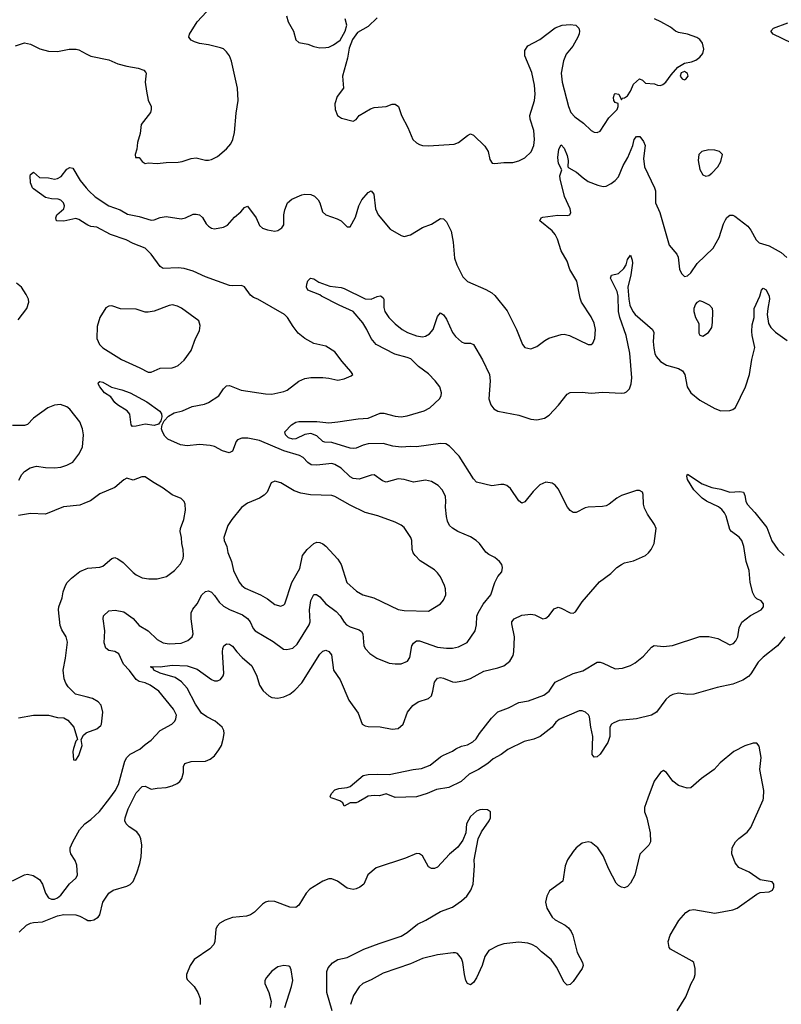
# Model space of a CAD drawing. Header units: inches. Extents: x 1839270 to 1929235, y 762242 to 910350.
# Tile 80 of 256: x 1889558 to 1894611, y 768632 to 775165. Entities that reach past the tile are written whole.
import ezdxf

# ---------------------------------------------------------------- set-up
doc = ezdxf.new("R2010")
doc.units = ezdxf.units.IN
doc.header["$MEASUREMENT"] = 0
for name, color, linetype in [('B8786', 7, 'Continuous'), ('B8787', 7, 'Continuous'), ('B8796', 7, 'Continuous'), ('B8797', 7, 'Continuous')]:
    doc.layers.add(name, color=color, linetype=linetype)

msp = doc.modelspace()

# ---------------------------------------------------------------- linework, layer by layer
at = {"layer": 'B8786', "color": 5}
for points, elevation in [([(1889509.6, 769450.4), (1889590, 769490.6), (1889610, 769495.5), (1889646.4, 769486.4), (1889690, 769460.7), (1889710.3, 769430.3), (1889730.3, 769370), (1889750, 769338.7), (1889770, 769329), (1889790, 769330.3), (1889810, 769338.3), (1889830, 769355.3), (1889887.6, 769432.4), (1889930.5, 769469.5), (1889940.9, 769490), (1889936.1, 769556.1), (1889925.8, 769585.8), (1889898, 769630), (1889892, 769650), (1889894, 769670), (1889909.6, 769710), (1889954.7, 769790), (1889989.8, 769830.2), (1890000, 769837.4)], 540), ([(1889553.6, 769110), (1889603.7, 769156.3), (1889629.9, 769170.1), (1889650, 769175.9), (1889710, 769180.4), (1889810, 769219.5), (1889850, 769227.6), (1889930, 769226.7), (1889957.6, 769217.6), (1890000, 769194.6)], 520)]:
    msp.add_lwpolyline(points, dxfattribs=dict(at, elevation=elevation))
at = {"layer": 'B8787', "color": 5}
for points, elevation in [([(1889530, 774990.8), (1889590, 775010.6), (1889630, 775003.8), (1889692.8, 774972.8), (1889750, 774957.3), (1889810, 774953.4), (1889886, 774970), (1889932, 774970), (1889950, 774965.5), (1890000, 774939)], 560), ([(1890000, 773808.3), (1889950, 773840.4), (1889930, 773845.1), (1889850, 773827.6), (1889802, 773830), (1889797, 773850), (1889805.6, 773870), (1889850, 773911), (1889855.4, 773930), (1889849.6, 773950), (1889830, 773967.8), (1889813.5, 773973.5), (1889770, 773976.3), (1889730, 773985.7), (1889650, 774042), (1889642, 774050), (1889630, 774082), (1889627.6, 774130), (1889630, 774138), (1889650, 774154), (1889690, 774118), (1889750, 774116.3), (1889790, 774107.3), (1889810, 774110.6), (1889834.3, 774125.7), (1889870, 774173.4), (1889890, 774184), (1889910, 774181), (1889958.9, 774098.9), (1890000, 774049.6)], 540), ([(1889547.3, 773172.7), (1889605.4, 773250), (1889618.3, 773290), (1889615.8, 773310), (1889602, 773342), (1889569.8, 773389.8), (1889536.6, 773416.6)], 560), ([(1889552, 772110), (1889571.5, 772148.5), (1889590, 772167.3), (1889627.9, 772192.1), (1889670, 772203), (1889730, 772193), (1889790, 772192.7), (1889830, 772196.4), (1889870, 772208.4), (1889909.6, 772230.4), (1889950, 772282), (1889975.4, 772330), (1889981.3, 772410), (1889975.6, 772450), (1889956.6, 772496.6), (1889890, 772581.6), (1889870, 772595.8), (1889829.1, 772610.9), (1889790, 772607.8), (1889744, 772590), (1889650, 772522), (1889610, 772479.3), (1889590, 772472), (1889510, 772473.6)], 560), ([(1890000, 771961.5), (1889956.5, 771943.5), (1889847.9, 771932.1), (1889730, 771884.7), (1889630.6, 771889.4), (1889550, 771875.3)], 560), ([(1890000, 770671.7), (1889929, 770690), (1889879.1, 770739.1), (1889863.5, 770763.5), (1889852.8, 770792.8), (1889846.3, 770850), (1889862.6, 770930), (1889874.9, 771034.9), (1889866.6, 771070), (1889836.6, 771116.6), (1889826, 771146), (1889815.5, 771250), (1889817.4, 771270), (1889839.8, 771330), (1889846.4, 771370), (1889860.9, 771410), (1889873.3, 771430), (1889901.1, 771458.9), (1889957.1, 771502.9), (1890000, 771522.2)], 560), ([(1889550, 770534), (1889650, 770550.4), (1889750, 770550.4), (1889810, 770535.5), (1889850, 770534), (1889876.7, 770516.7), (1889918, 770470), (1889942, 770390), (1889930, 770378), (1889914.8, 770330), (1889911, 770310), (1889914, 770254), (1889930, 770252), (1889950, 770282), (1889972.7, 770350), (1889966, 770390), (1889980.9, 770419.1), (1890000, 770432.8)], 560)]:
    msp.add_lwpolyline(points, dxfattribs=dict(at, elevation=elevation))
at = {"layer": 'B8796', "color": 5}
for points, elevation in [([(1890000, 769837.4), (1890030, 769858.7), (1890088.2, 769911.8), (1890155.3, 770000)], 540), ([(1890000, 769194.6), (1890010, 769189.2), (1890030, 769187.6), (1890050, 769192.9), (1890078.7, 769210), (1890090, 769225.5), (1890109.8, 769310.2), (1890150, 769368.7), (1890177.2, 769390), (1890270, 769417.1), (1890290, 769428), (1890310, 769447.7), (1890334.7, 769505.3), (1890354.3, 769565.7), (1890363.2, 769610), (1890367.9, 769687.9), (1890361.5, 769730), (1890353.1, 769753.1), (1890335.9, 769775.9), (1890285.1, 769810), (1890264, 769830), (1890255.1, 769850), (1890256.8, 769870), (1890278.4, 769930), (1890312.5, 770000)], 520), ([(1891848.3, 770000), (1891805.2, 769974.8), (1891790, 769969.2), (1891751, 769969), (1891710, 769948), (1891702, 769970), (1891682.5, 769982.5), (1891630.6, 770000)], 480), ([(1893725.8, 770000), (1893702.9, 769937.1), (1893704.2, 769910), (1893719.6, 769870), (1893740.3, 769770), (1893743.8, 769710), (1893731.7, 769688.3), (1893671.8, 769628.2), (1893639.6, 769490), (1893610, 769435.1), (1893590, 769414.5), (1893570, 769405.6), (1893550, 769409.6), (1893530, 769419.5), (1893515.6, 769435.6), (1893466.4, 769530), (1893430, 769617.6), (1893393.5, 769670), (1893350, 769705.1), (1893329.2, 769710.8), (1893290, 769700.4), (1893250.4, 769670), (1893230, 769645.1), (1893192, 769590), (1893176.4, 769550), (1893162.8, 769450), (1893073.8, 769386.2), (1893055.5, 769350), (1893046.4, 769310), (1893054.9, 769270), (1893090, 769210.5), (1893110, 769192.7), (1893178, 769158), (1893199.2, 769139.2), (1893216, 769116), (1893228.8, 769090), (1893256.9, 768976.9), (1893292.7, 768910), (1893297.1, 768890), (1893290.5, 768870), (1893230, 768782.7), (1893210, 768763.7), (1893190, 768759.3), (1893170, 768779.3), (1893118.8, 768878.8), (1893083.5, 768930), (1893019.8, 768979.8), (1892990, 769011), (1892957, 769030), (1892930, 769037.6), (1892870, 769043.5), (1892770, 769032.4), (1892730, 769021), (1892671.1, 768988.9), (1892643.2, 768950), (1892625.5, 768890), (1892590, 768807.8), (1892570, 768776.3), (1892550, 768762.4), (1892530, 768769.6), (1892518.7, 768790), (1892509, 768830), (1892499.3, 768910), (1892490, 768936.2), (1892463.7, 768970), (1892450, 768974.8), (1892433.8, 768973.8), (1892330, 768961.5), (1892230, 768935.9), (1892150, 768901.1), (1891970, 768839.9), (1891890, 768794.5), (1891834.6, 768770), (1891810, 768748.7), (1891772.7, 768690), (1891753.1, 768630)], 520), ([(1893919.6, 768590), (1893977.6, 768682.4), (1894012.6, 768770), (1894033.7, 768806.3), (1894039.1, 768830), (1894039.2, 768870), (1894030, 768909.6), (1894018.8, 768918.8), (1893877.2, 768997.2), (1893866.3, 769010), (1893860.5, 769050), (1893873.5, 769090), (1893932.5, 769187.5), (1893978.3, 769241.7), (1894002.8, 769257.2), (1894030, 769261.1), (1894170, 769238), (1894290, 769258.6), (1894317.4, 769270), (1894450, 769363.7), (1894470, 769373), (1894530, 769378), (1894552.3, 769390), (1894562.7, 769410), (1894562.7, 769430), (1894550, 769445.2), (1894470, 769458.7), (1894397, 769510), (1894330, 769539.6), (1894305.1, 769570), (1894282.3, 769630), (1894285.1, 769670), (1894307.3, 769710), (1894330, 769733.1), (1894385.7, 769774.3), (1894410, 769804.4), (1894491.7, 769990), (1894492.1, 770000)], 520), ([(1891632.2, 768590), (1891595.7, 768710), (1891596.6, 768850), (1891605.4, 768874.6), (1891632.5, 768907.5), (1891670, 768929.2), (1891730, 768943.6), (1891841.8, 768998.2), (1891943.2, 769036.8), (1892090, 769084.6), (1892130, 769109.5), (1892197.2, 769162.9), (1892253, 769190), (1892350, 769248.1), (1892430, 769277.8), (1892490, 769318.9), (1892525.1, 769350), (1892552.4, 769390), (1892566.6, 769430), (1892576.2, 769550), (1892574, 769590), (1892599.3, 769730), (1892622.9, 769777.1), (1892674, 769850), (1892682, 769870), (1892682, 769910), (1892662, 769922), (1892630, 769925.2), (1892610, 769922.7), (1892590, 769913.2), (1892550, 769879), (1892522.8, 769830), (1892518.8, 769770), (1892498.8, 769721.2), (1892464.7, 769675.3), (1892410, 769629.5), (1892330, 769541.2), (1892310, 769533.2), (1892290, 769533.2), (1892270, 769545.2), (1892230, 769617.2), (1892211.2, 769631.2), (1892190, 769633), (1892117.2, 769602.8), (1891922.5, 769537.5), (1891868.8, 769491.2), (1891840.7, 769430), (1891814.8, 769410), (1891790, 769398.4), (1891770, 769394), (1891730, 769402.9), (1891667.3, 769450), (1891630, 769464.6), (1891610, 769463.7), (1891570, 769448.4), (1891483.9, 769396.1), (1891457.8, 769370), (1891410, 769289.6), (1891390, 769274.7), (1891350, 769277.7), (1891250, 769314), (1891210, 769315.8), (1891190, 769309.6), (1891170, 769295.6), (1891116.2, 769243.8), (1891090, 769225.6), (1891062.6, 769217.4), (1890970, 769209.1), (1890921.1, 769190), (1890886, 769170), (1890867.6, 769150), (1890859.7, 769130), (1890852.2, 769050), (1890846, 769030), (1890819.4, 769000.6), (1890715.5, 768930), (1890688.6, 768890), (1890665.5, 768830), (1890664.6, 768810), (1890670, 768797.3), (1890716.4, 768750), (1890740.4, 768710), (1890755.8, 768670), (1890755.8, 768630)], 520), ([(1891316.2, 768610), (1891361.6, 768750), (1891369.5, 768789.5), (1891360.2, 768860.2), (1891350, 768882), (1891344.7, 768884.7), (1891310, 768889), (1891270, 768881.2), (1891230, 768853.2), (1891194.8, 768810), (1891184, 768790), (1891184, 768770), (1891210.7, 768710), (1891226.8, 768650), (1891221, 768610)], 540)]:
    msp.add_lwpolyline(points, dxfattribs=dict(at, elevation=elevation))
at = {"layer": 'B8797', "color": 5}
for points, elevation in [([(1890000, 774939), (1890030, 774923.1), (1890150, 774898.3), (1890210, 774872), (1890270, 774855.8), (1890344.4, 774844.4), (1890382, 774830), (1890395.3, 774815.3), (1890398, 774810), (1890390.8, 774750), (1890398.8, 774690), (1890410.7, 774630.7), (1890430.7, 774590), (1890430.7, 774570), (1890426, 774550), (1890364, 774470), (1890358, 774410), (1890339.5, 774350), (1890334.4, 774305.6), (1890324, 774270), (1890326.8, 774250), (1890350, 774251), (1890370, 774224.7), (1890390, 774211), (1890410, 774216.3), (1890470, 774210.4), (1890530, 774218.4), (1890610, 774219.5), (1890636.1, 774223.9), (1890695.6, 774244.4), (1890730, 774248.4), (1890790, 774234), (1890810, 774234), (1890830, 774237.6), (1890870, 774258.4), (1890930.8, 774309.2), (1890958, 774342), (1890972.6, 774370), (1890984.1, 774415.9), (1890993.9, 774546.1), (1891008.6, 774630), (1891003, 774710), (1890964.2, 774890), (1890950, 774926), (1890930, 774952.7), (1890911.1, 774971.1), (1890890, 774978.4), (1890810, 774998.4), (1890750, 775007.3), (1890718.9, 775018.9), (1890695.3, 775030), (1890681.2, 775050), (1890685.2, 775070), (1890735.1, 775150), (1890828, 775250)], 560), ([(1891328, 775190), (1891339.3, 775150), (1891374.9, 775090), (1891390, 775031.3), (1891410, 775013.4), (1891470, 775003.8), (1891510, 774988.4), (1891550, 774979.3), (1891590, 774980.5), (1891610, 774983.8), (1891641.2, 774998.8), (1891684, 775030), (1891718, 775090), (1891728.7, 775130), (1891717.2, 775170)], 560), ([(1891930, 775177.2), (1891870, 775119.3), (1891799.1, 775080.9), (1891766.8, 775033.2), (1891743, 774977), (1891732.2, 774910), (1891699.3, 774790), (1891706, 774710), (1891665.2, 774654.8), (1891650, 774606), (1891650.7, 774570), (1891667.3, 774530), (1891692.8, 774512.8), (1891770, 774491.3), (1891790, 774502), (1891809.4, 774530.6), (1891885.7, 774574.3), (1891910, 774582), (1891989.7, 774590.3), (1892030, 774604.4), (1892050, 774603.8), (1892070.4, 774590), (1892092, 774530), (1892132.7, 774450), (1892165.5, 774370), (1892190, 774348), (1892210, 774337.1), (1892230, 774330.5), (1892270, 774327.7), (1892441.5, 774338.5), (1892469.5, 774350.5), (1892530, 774397.3), (1892550, 774407.3), (1892570, 774399.1), (1892645.3, 774325.3), (1892666, 774290), (1892678.4, 774238.4), (1892693.4, 774213.4), (1892710, 774210.5), (1892770, 774218.4), (1892830, 774217.1), (1892870, 774228.2), (1892910, 774248), (1892952.3, 774287.8), (1892969.7, 774330), (1892974.8, 774370), (1892969.7, 774430), (1892944.5, 774504.5), (1892942, 774530), (1892974, 774630), (1892977.8, 774670), (1892974.6, 774730), (1892955.1, 774815.1), (1892910, 774925.2), (1892910, 774961), (1892930, 774991.7), (1893010, 775034), (1893110, 775112.2), (1893158, 775130), (1893210, 775134), (1893248.2, 775128.2), (1893268.1, 775108.1), (1893272.7, 775090), (1893270.5, 775070.5), (1893261.6, 775050), (1893228.4, 774990), (1893183.5, 774936.5), (1893166.8, 774893.2), (1893151.3, 774810), (1893156.5, 774750), (1893200.2, 774590), (1893215.6, 774550), (1893240.7, 774520.7), (1893298.2, 774478.2), (1893350, 774430.5), (1893370, 774419.1), (1893390, 774416.3), (1893410, 774424.9), (1893466.5, 774513.5), (1893522.4, 774570), (1893529.4, 774590), (1893529.1, 774609.1), (1893510, 774616), (1893499.5, 774630), (1893498.4, 774650), (1893504, 774670), (1893510, 774676), (1893534, 774670), (1893550, 774634), (1893555.3, 774644.7), (1893570, 774646.8), (1893590, 774661.1), (1893609.8, 774690), (1893630, 774738), (1893670, 774773.4), (1893690, 774764.9), (1893710, 774743.8), (1893770, 774740.3), (1893790, 774730.4), (1893810, 774728), (1893825.4, 774734.6), (1893845.2, 774750), (1893880.1, 774799.9), (1893924, 774850), (1893970, 774877.3), (1894014.8, 774885.2), (1894043.7, 774896.3), (1894070, 774916), (1894090, 774941), (1894098, 774970), (1894089.3, 775010), (1894070, 775032.7), (1894050, 775046), (1893990, 775069.3), (1893930, 775079.3), (1893910, 775089.3), (1893876.6, 775116.6), (1893811.9, 775151.9), (1893770, 775171.1)], 560), ([(1894681.6, 775010), (1894557.2, 775070), (1894542.7, 775090), (1894559, 775110), (1894655, 775145)], 540), ([(1890000, 774049.6), (1890016.4, 774030), (1890059.5, 773990), (1890150.2, 773930.2), (1890224, 773904), (1890273.9, 773873.9), (1890350, 773859.2), (1890430, 773835.5), (1890450, 773836.5), (1890490, 773852.2), (1890530, 773858.6), (1890630, 773843.1), (1890659, 773850), (1890710, 773874), (1890730, 773874.4), (1890750.3, 773870.3), (1890770, 773853.4), (1890794.4, 773810), (1890810, 773794.4), (1890830, 773782.6), (1890850, 773777.4), (1890910, 773787.6), (1890937.7, 773802.3), (1890984, 773856), (1891026, 773890), (1891050, 773918.8), (1891070, 773927.3), (1891126.7, 773850), (1891150, 773800.5), (1891170, 773781.3), (1891202, 773770), (1891250, 773763.1), (1891270, 773766), (1891296.9, 773783.1), (1891310, 773804.7), (1891310.9, 773870), (1891316.8, 773903.2), (1891335.8, 773950), (1891364.8, 773975.2), (1891430, 774003.6), (1891450, 774006.5), (1891490, 774004.6), (1891514.8, 773994.8), (1891538, 773970), (1891548.8, 773950), (1891568, 773890), (1891590, 773870.7), (1891664.1, 773844.1), (1891691, 773830), (1891730, 773791.3), (1891750, 773791.3), (1891785.8, 773854.2), (1891808.5, 773930), (1891827.1, 773970), (1891870, 774019.1), (1891890.6, 774030.6), (1891907.7, 774007.7), (1891919.5, 773910), (1891935.8, 773870), (1892016.1, 773776.1), (1892090, 773733.4), (1892110, 773727.7), (1892150, 773737.1), (1892230, 773787.4), (1892290.9, 773809.1), (1892350, 773846), (1892370, 773844.9), (1892377.7, 773837.7), (1892390, 773824), (1892421.1, 773761.1), (1892435.2, 773690), (1892442, 773582), (1892458, 773538), (1892498.5, 773458.5), (1892530, 773428.5), (1892650, 773375.8), (1892690, 773354), (1892710, 773334.9), (1892793.5, 773233.5), (1892854.9, 773110), (1892894, 773010), (1892910, 772990.8), (1892950, 772980.7), (1892990, 772997.3), (1893042.5, 773037.5), (1893068.5, 773051.5), (1893150, 773077.4), (1893170, 773078.9), (1893206.8, 773070), (1893330, 773010.6), (1893350, 773010.7), (1893361.5, 773018.5), (1893375.1, 773050), (1893378.3, 773110), (1893370, 773152.7), (1893350, 773194), (1893286.6, 773290), (1893276.6, 773316.6), (1893254.7, 773430), (1893208, 773508), (1893190, 773562), (1893151.6, 773631.6), (1893126.2, 773710), (1893110, 773740.5), (1893090, 773764.4), (1893009.3, 773830), (1893019, 773850), (1893030, 773854), (1893128.7, 773868.7), (1893193.8, 773866.2), (1893209.3, 773870.7), (1893214, 773886), (1893209.5, 773910), (1893173.2, 773993.2), (1893143.5, 774110), (1893142.2, 774130), (1893155.6, 774170), (1893133.7, 774210), (1893128.4, 774251.6), (1893134.7, 774305.3), (1893150, 774334), (1893170, 774313.4), (1893190, 774264.9), (1893197.6, 774230), (1893194, 774190), (1893201.6, 774181.6), (1893253.3, 774153.3), (1893295.7, 774115.7), (1893330, 774092.4), (1893393.4, 774066.6), (1893430, 774058.3), (1893450, 774061.7), (1893482.4, 774077.6), (1893510, 774097.6), (1893530, 774122.4), (1893563.1, 774196.9), (1893592.4, 774250), (1893625.6, 774330), (1893635.6, 774370), (1893650, 774390.4), (1893673.4, 774390), (1893698, 774358), (1893708.8, 774330), (1893696.5, 774243.5), (1893702.6, 774190), (1893770.2, 774050), (1893775.6, 774030), (1893777.1, 773950), (1893805.8, 773885.8), (1893866.4, 773670), (1893917.3, 773610), (1893927.3, 773590), (1893936, 773510), (1893950, 773482), (1893970, 773462), (1893990, 773464.7), (1894010, 773486), (1894052.7, 773547.3), (1894159.6, 773650), (1894199.5, 773720.5), (1894228.7, 773810), (1894242, 773838), (1894250, 773852.4), (1894270, 773868.5), (1894290, 773868.5), (1894302.3, 773862.3), (1894390, 773794.4), (1894409.2, 773769.2), (1894443.9, 773703.9), (1894464, 773684), (1894530, 773664.4), (1894610, 773619.5), (1894648.4, 773588.4)], 540), ([(1890155.3, 770000), (1890191.9, 770048.1), (1890212.6, 770090), (1890255.2, 770244.8), (1890269.2, 770270.8), (1890290, 770291.4), (1890354.5, 770325.5), (1890390, 770357.1), (1890430, 770383.8), (1890490.7, 770449.3), (1890567, 770490), (1890587.6, 770510), (1890594.8, 770525.3), (1890597.4, 770550), (1890579.6, 770590), (1890481.3, 770710), (1890424.2, 770750), (1890390, 770764.5), (1890350, 770774.3), (1890330, 770786.6), (1890287.2, 770847.2), (1890247.7, 770890), (1890216.6, 770956.7), (1890190, 770972.1), (1890150, 770979.2), (1890130, 770994.5), (1890117.6, 771030), (1890122, 771110), (1890111.8, 771190), (1890115.1, 771210), (1890150, 771244), (1890191.7, 771248.3), (1890250, 771236.5), (1890310, 771191.6), (1890350, 771145.7), (1890410.2, 771110.2), (1890470, 771052.4), (1890510, 771030.4), (1890550, 771023.1), (1890630, 771028.5), (1890672.9, 771047.1), (1890702.7, 771070), (1890709.4, 771090.6), (1890695.1, 771190), (1890696.4, 771230), (1890706.2, 771253.8), (1890735.6, 771290), (1890765.6, 771350), (1890790, 771370.4), (1890810, 771374.9), (1890830, 771366), (1890850, 771345.5), (1890880.6, 771300.6), (1890910, 771275), (1890950, 771252.7), (1891035.8, 771215.8), (1891070, 771192.8), (1891086.9, 771170), (1891106.4, 771126.4), (1891121.3, 771110), (1891239.5, 771039.5), (1891309.2, 770989.2), (1891330, 770986), (1891370, 770996.1), (1891399, 771021), (1891479.3, 771150), (1891485.7, 771170), (1891481.1, 771250), (1891490, 771311), (1891510, 771350.6), (1891527.6, 771352.4), (1891550, 771335.3), (1891589, 771290), (1891658.6, 771238.6), (1891684.2, 771210), (1891710, 771166.7), (1891726.7, 771150), (1891750, 771136.9), (1891810, 771116.9), (1891825.2, 771105.2), (1891835.2, 771090), (1891841.7, 771010), (1891852.2, 770990), (1891880.4, 770960.4), (1891927.3, 770930), (1892010, 770896.4), (1892050, 770890.3), (1892088.3, 770891.7), (1892130.8, 770909.2), (1892146.6, 770933.4), (1892160.3, 771010), (1892170.6, 771029.4), (1892190, 771044.4), (1892210, 771043.2), (1892330, 771002.2), (1892390, 770995.5), (1892430, 770995.5), (1892470, 771003.6), (1892526.5, 771033.5), (1892580.5, 771110), (1892589.7, 771149.6), (1892592.2, 771207.8), (1892601, 771230), (1892633.1, 771286.9), (1892684.8, 771350), (1892710, 771430.8), (1892730, 771471), (1892757.5, 771502.5), (1892761.2, 771530), (1892756, 771550), (1892741.2, 771570), (1892710, 771597), (1892670, 771616.2), (1892650, 771632), (1892609.6, 771690), (1892587.3, 771710), (1892550, 771734.3), (1892466, 771770), (1892430, 771791.8), (1892409.6, 771810), (1892396.9, 771836.9), (1892390, 771868), (1892383.1, 771930), (1892386.2, 771970), (1892382.2, 772002.2), (1892363.5, 772043.5), (1892335.1, 772075.1), (1892290, 772101.6), (1892250, 772109.7), (1892170, 772096.8), (1892110, 772114.6), (1892070, 772119.3), (1891990, 772097.7), (1891965.6, 772105.6), (1891910, 772144.7), (1891890, 772144.2), (1891810, 772116.8), (1891770, 772120.2), (1891750, 772131.8), (1891690, 772188.6), (1891650, 772214.7), (1891630, 772219.7), (1891530, 772209), (1891492.1, 772212.1), (1891470, 772226.2), (1891439.4, 772259.4), (1891414.6, 772274.6), (1891310, 772303.6), (1891150, 772372.2), (1891071.5, 772388.4), (1891031.4, 772388.6), (1891003.2, 772376.8), (1890993.8, 772366.2), (1890970, 772302.7), (1890948.1, 772291.9), (1890904.2, 772304.2), (1890850, 772333.5), (1890820.9, 772340.9), (1890750, 772347.5), (1890670, 772338.4), (1890625.3, 772345.3), (1890541.9, 772381.9), (1890522.1, 772402.1), (1890506.2, 772430), (1890499.2, 772450), (1890502.4, 772477.6), (1890516.3, 772503.7), (1890544.8, 772535.2), (1890583.6, 772556.4), (1890638, 772570), (1890702.3, 772597.7), (1890784.9, 772615.1), (1890810, 772624.9), (1890879.6, 772670), (1890910, 772716.3), (1890930, 772734.9), (1890950, 772737.6), (1891027.9, 772707.9), (1891190, 772683.2), (1891230, 772681.3), (1891310, 772699), (1891331.8, 772708.2), (1891410, 772767.7), (1891450, 772784.9), (1891490, 772790.4), (1891570, 772790.5), (1891610, 772787.7), (1891670, 772774), (1891710, 772782.8), (1891758, 772802), (1891768, 772810), (1891755.3, 772830), (1891696.6, 772896.6), (1891650, 772961.2), (1891590, 772999.3), (1891510, 773016), (1891450, 773049.4), (1891406.1, 773086.1), (1891371.6, 773130), (1891334, 773190), (1891315.1, 773210), (1891139, 773310), (1891110, 773322), (1891090, 773338), (1891050, 773393.3), (1891030, 773401.3), (1890970, 773398.7), (1890950, 773402), (1890790, 773458.6), (1890710, 773496.1), (1890650, 773514.3), (1890610, 773519), (1890510, 773514.2), (1890490, 773528.2), (1890430, 773609.7), (1890390, 773648.2), (1890310, 773679.3), (1890264.7, 773704.7), (1890159.7, 773739.7), (1890070, 773789), (1890030, 773793.8), (1890010, 773801.8), (1890000, 773808.3)], 540), ([(1890312.5, 770000), (1890330, 770036), (1890370, 770078.4), (1890390, 770080.4), (1890430, 770060.3), (1890470, 770067.4), (1890530, 770070.3), (1890570, 770081.7), (1890602.6, 770097.4), (1890619.6, 770110), (1890634.3, 770130), (1890644.4, 770170), (1890645.4, 770210), (1890654.5, 770230), (1890695.7, 770244.3), (1890790, 770245.4), (1890821.5, 770258.5), (1890850, 770281.7), (1890880, 770320), (1890896.2, 770350), (1890908.7, 770391.3), (1890914.3, 770430), (1890912, 770450), (1890900.6, 770470), (1890854.6, 770510), (1890798.9, 770538.9), (1890765, 770565), (1890724.1, 770624.1), (1890668.2, 770730), (1890631.3, 770771.3), (1890590, 770800.6), (1890489.9, 770829.9), (1890448.5, 770850), (1890443, 770863), (1890430, 770867.4), (1890427.2, 770872.8), (1890490.7, 770870.7), (1890570, 770881.9), (1890670, 770878.6), (1890735.7, 770855.7), (1890830, 770787.2), (1890850, 770779.5), (1890870, 770778), (1890890, 770787.7), (1890908.5, 770811.5), (1890912.5, 770827.5), (1890903.8, 770970), (1890906.4, 770993.6), (1890913.6, 771010), (1890930, 771023.7), (1890950, 771022), (1890970, 771008.4), (1890999.1, 770970), (1891034.4, 770934.4), (1891099, 770879), (1891131.7, 770810), (1891148.9, 770750), (1891172.9, 770712.9), (1891210, 770678.7), (1891230, 770667.2), (1891270, 770662.8), (1891310, 770672.8), (1891349.5, 770690), (1891382.5, 770717.5), (1891430, 770766), (1891550, 770955.3), (1891570, 770975.3), (1891590, 770982), (1891610, 770974), (1891626, 770950), (1891639.5, 770850), (1891684.4, 770784.5), (1891741.5, 770650), (1891803.8, 770563.8), (1891830.4, 770490.4), (1891850, 770479.3), (1891870, 770475.8), (1891950, 770474), (1892030, 770458.3), (1892070, 770461.7), (1892102, 770490), (1892131.9, 770570), (1892165.6, 770614.4), (1892201.1, 770638.9), (1892270, 770661.1), (1892290, 770679.3), (1892300.3, 770710), (1892310.8, 770769.2), (1892330, 770795.8), (1892350, 770799.6), (1892370, 770795.8), (1892430, 770771.5), (1892450.3, 770770.3), (1892510, 770780.3), (1892550, 770794.3), (1892636.5, 770843.5), (1892730, 770864.1), (1892770, 770877.8), (1892810, 770909), (1892833, 770947), (1892836.8, 770970), (1892841.5, 771070), (1892823.1, 771156.9), (1892823.5, 771170), (1892838, 771190), (1892890, 771214), (1892950, 771220.7), (1892975.8, 771215.8), (1893030, 771190.4), (1893050, 771194.4), (1893069.7, 771210.3), (1893103.5, 771256.5), (1893130, 771266.4), (1893150, 771261.3), (1893210, 771230.4), (1893230, 771228.4), (1893244.7, 771235.3), (1893290, 771302), (1893404.9, 771435.1), (1893480.7, 771490), (1893520.7, 771530), (1893550, 771550.4), (1893570, 771560.4), (1893630, 771574.9), (1893710, 771610.4), (1893730, 771626.7), (1893748.3, 771650), (1893766.9, 771690), (1893780.5, 771790), (1893770, 771816), (1893724.1, 771884.1), (1893704.6, 771924.6), (1893698, 771950), (1893694.6, 772014.6), (1893689.3, 772030), (1893670, 772041.6), (1893650, 772040.5), (1893550, 772007.6), (1893519.1, 771990), (1893470.2, 771949.8), (1893450, 771940.5), (1893425.1, 771934.9), (1893330, 771930.9), (1893310, 771925.7), (1893250, 771894.7), (1893230, 771896.3), (1893210, 771909.6), (1893192.8, 771930), (1893130, 772051.5), (1893110, 772076.9), (1893090, 772089.7), (1893050, 772096.4), (1893010, 772079.7), (1892964.8, 772035.2), (1892910, 771966), (1892890, 771958), (1892870, 771972.7), (1892815.2, 772055.2), (1892790, 772073.6), (1892770, 772080.5), (1892750, 772081.3), (1892690, 772072.8), (1892590, 772096.4), (1892570, 772118.9), (1892475, 772270), (1892410, 772335.6), (1892385.2, 772350), (1892350, 772353.8), (1892190.6, 772330.6), (1892150, 772333), (1892089, 772329), (1892034.5, 772334.5), (1891970, 772352.3), (1891870, 772350.6), (1891836.9, 772343.1), (1891790, 772322.3), (1891770, 772320.9), (1891750, 772321.9), (1891630, 772359.2), (1891581.9, 772361.9), (1891570, 772366.2), (1891530, 772404.8), (1891490, 772419.4), (1891450, 772413.6), (1891390, 772383.8), (1891370, 772383), (1891342.4, 772390), (1891321.6, 772410), (1891317.2, 772430), (1891362.4, 772477.6), (1891390, 772494), (1891410, 772498.4), (1891530, 772498.2), (1891610, 772490.2), (1891670, 772496.5), (1891803.6, 772516.4), (1891870, 772521.2), (1891950, 772553.5), (1891973.5, 772553.5), (1892050, 772533.5), (1892090, 772531.2), (1892130, 772535.9), (1892242.4, 772570), (1892278.7, 772590), (1892343.1, 772650), (1892354.2, 772670), (1892357.8, 772690), (1892346, 772730), (1892315.7, 772770), (1892270, 772815), (1892204.3, 772864.3), (1892154.1, 772914.1), (1892130, 772924.5), (1892046.4, 772946.4), (1891924.1, 773010), (1891889, 773050), (1891861.2, 773110), (1891833.8, 773153.8), (1891769.9, 773229.9), (1891676.9, 773270), (1891560.7, 773330), (1891550, 773339.6), (1891469.4, 773370), (1891461.2, 773390), (1891464, 773410), (1891470, 773432), (1891488, 773450), (1891510, 773446), (1891543.4, 773423.4), (1891616.1, 773396.1), (1891690, 773388.7), (1891710, 773381.7), (1891850, 773312.9), (1891890, 773311.1), (1891930, 773327.6), (1891950, 773333.1), (1891957.3, 773330), (1891970, 773319.1), (1891973.2, 773310), (1891975, 773255), (1891980.7, 773230), (1892006.5, 773190), (1892050, 773146.5), (1892094.9, 773110), (1892130.6, 773090), (1892190, 773067.5), (1892230, 773061.3), (1892250, 773064.4), (1892278.1, 773081.8), (1892301, 773110), (1892330, 773196), (1892350, 773220.7), (1892370, 773207.7), (1892390, 773179.1), (1892430, 773090.6), (1892450, 773063.8), (1892490, 773027), (1892510, 773019.5), (1892550, 773019.5), (1892570, 773010.4), (1892628.4, 772908.4), (1892674.7, 772810), (1892680.2, 772770), (1892670.3, 772650), (1892684.4, 772610), (1892704.2, 772584.2), (1892730, 772566.7), (1892870, 772542), (1892950, 772514.6), (1892990, 772510.3), (1893039.3, 772520.7), (1893070, 772540.4), (1893133, 772607), (1893190, 772679.5), (1893210, 772691.7), (1893290, 772693.6), (1893350, 772687.2), (1893426.9, 772693.1), (1893550, 772686.5), (1893570, 772688.4), (1893584.2, 772695.8), (1893603.6, 772716.4), (1893615.6, 772750), (1893619.2, 772790), (1893606.6, 772953.4), (1893581.5, 773070), (1893539, 773190), (1893531.7, 773230), (1893529, 773330), (1893522.2, 773362.2), (1893478, 773450), (1893484, 773470), (1893530, 773482.3), (1893566.3, 773513.7), (1893581.5, 773538.5), (1893590, 773574.8), (1893610, 773602.8), (1893622, 773570), (1893624.2, 773550), (1893613.2, 773473.2), (1893594, 773390), (1893598.6, 773310), (1893607.2, 773270), (1893626, 773230), (1893642.2, 773210), (1893756.5, 773110), (1893764.5, 773090), (1893760.9, 773030), (1893765.8, 772985.8), (1893772.1, 772950), (1893781.2, 772930), (1893810, 772898), (1893850, 772873.2), (1893930, 772851), (1893954.8, 772834.8), (1893972.3, 772810), (1893986.3, 772730), (1894010.3, 772690), (1894070, 772640.3), (1894170, 772584.9), (1894210, 772570.4), (1894270, 772573), (1894290, 772579.1), (1894307.8, 772592.2), (1894373.3, 772730), (1894399.8, 772810), (1894416.8, 772910), (1894436.5, 772990), (1894418, 773070), (1894416.4, 773096.4), (1894418.7, 773141.3), (1894430.9, 773190), (1894431.9, 773250), (1894467.8, 773330), (1894479.6, 773370), (1894490, 773384.9), (1894510, 773373), (1894530.3, 773330), (1894533.1, 773310), (1894520.8, 773250), (1894518, 773210), (1894527.1, 773150), (1894542.6, 773122.5), (1894572.1, 773092.1), (1894650, 773036.5)], 520), ([(1891630.6, 770000), (1891622.7, 770002.7), (1891619, 770010), (1891626, 770030), (1891650, 770054.8), (1891674.8, 770065.2), (1891730, 770071), (1891750, 770078), (1891838, 770150), (1891870, 770156.4), (1891930, 770158.7), (1892010, 770156), (1892169, 770190), (1892224, 770196), (1892281.1, 770218.9), (1892350, 770274.8), (1892370, 770286), (1892430, 770310.8), (1892452.5, 770327.5), (1892490, 770346), (1892530, 770354), (1892565.4, 770374.6), (1892585.8, 770394.2), (1892607.8, 770430), (1892688.7, 770530), (1892730, 770573), (1892800.3, 770599.7), (1892870, 770633.8), (1892934, 770646), (1893036.3, 770683.7), (1893071.1, 770708.9), (1893111.8, 770770), (1893230, 770826.7), (1893294.5, 770845.5), (1893390, 770901.3), (1893410, 770902.5), (1893430, 770896.4), (1893510, 770857.9), (1893557.8, 770862.2), (1893610, 770880.4), (1893641.2, 770898.8), (1893697, 770943), (1893750, 771002.4), (1893767.6, 771012.4), (1893830, 771006.2), (1893890, 771012.8), (1894070, 771071.7), (1894130, 771072), (1894190, 771058.6), (1894270, 771017), (1894293.1, 771026.9), (1894310, 771044.9), (1894322.8, 771070), (1894331.7, 771130), (1894350, 771167.2), (1894407.4, 771212.6), (1894478.7, 771250), (1894494, 771270), (1894493.7, 771290), (1894476.9, 771310), (1894450, 771323.6), (1894436.3, 771336.3), (1894421.5, 771361.5), (1894405.1, 771430), (1894399, 771510), (1894377.6, 771570), (1894362.5, 771670), (1894348.4, 771710), (1894331.3, 771731.3), (1894281, 771770), (1894270, 771783.5), (1894244.7, 771870), (1894233.8, 771893.8), (1894216.2, 771916.2), (1894194, 771934), (1894114.2, 771970), (1894085.5, 771990), (1894030, 772046.2), (1893990, 772114), (1893983.9, 772136.1), (1893989.3, 772150.7), (1894086.4, 772086.4), (1894150, 772061.3), (1894209.8, 772050.2), (1894270, 772030.1), (1894335.2, 772035.2), (1894360.7, 772030), (1894369.1, 772009.1), (1894375.2, 771970), (1894385.6, 771950), (1894435.6, 771895.6), (1894515.1, 771795.1), (1894548.5, 771708.5), (1894588.6, 771650), (1894630, 771609.2)], 480), ([(1890000, 771522.2), (1890010, 771526.7), (1890090, 771532.7), (1890110, 771539.3), (1890170, 771590.5), (1890190, 771597.1), (1890210, 771588.7), (1890244.5, 771564.5), (1890310, 771497.1), (1890330, 771482.4), (1890370, 771462.4), (1890414.2, 771454.2), (1890470, 771454.4), (1890532.7, 771470), (1890585.1, 771510), (1890624.6, 771555.4), (1890641.6, 771590), (1890645.6, 771610), (1890643.6, 771650), (1890633.6, 771690), (1890631.6, 771730), (1890622.9, 771770), (1890625.1, 771790), (1890646.3, 771850), (1890658, 771910), (1890656.3, 771950), (1890650, 771969), (1890630, 771989.4), (1890570, 772013.6), (1890510, 772057.6), (1890438.3, 772098.3), (1890390, 772131.6), (1890368.9, 772131.1), (1890310, 772109.4), (1890270, 772122.7), (1890250, 772112.7), (1890190, 772061.6), (1890090, 772019.6), (1890027.3, 771972.7), (1890000, 771961.5)], 560), ([(1894634.7, 771070), (1894585.4, 771010), (1894490, 770936.5), (1894458.6, 770901.4), (1894410, 770825.4), (1894392.6, 770807.4), (1894356.2, 770783.8), (1894290, 770756), (1894186.8, 770733.3), (1894030, 770689.8), (1893991.2, 770688.8), (1893930, 770696.2), (1893891.4, 770688.6), (1893870, 770677.4), (1893844.7, 770655.3), (1893782.7, 770570), (1893750, 770550.8), (1893650, 770527), (1893536.3, 770516.3), (1893499.3, 770500.7), (1893485.3, 770490), (1893474, 770470), (1893473.2, 770410), (1893460.2, 770370), (1893410, 770291.5), (1893390, 770274.5), (1893370, 770272.7), (1893357, 770290), (1893359.9, 770410), (1893346.5, 770470), (1893339.6, 770539.6), (1893332.4, 770552.4), (1893311.5, 770571.5), (1893290, 770578.7), (1893270, 770578.7), (1893137.4, 770522.6), (1893116.2, 770503.8), (1893090.2, 770470), (1893012.3, 770410), (1892970, 770390.6), (1892904.9, 770375.1), (1892797.8, 770322.2), (1892752.4, 770290), (1892699.1, 770260.9), (1892664.2, 770230), (1892602.6, 770190), (1892540, 770160), (1892488.2, 770110), (1892406, 770070), (1892322.8, 770057.2), (1892261, 770030), (1892190, 770009.6), (1892050, 770005.2), (1891990, 770028), (1891945.4, 770014.6), (1891910, 770017.2), (1891870, 770012.7), (1891848.3, 770000)], 480), ([(1890000, 770432.8), (1890004.2, 770435.8), (1890070, 770459.3), (1890097.3, 770482.8), (1890101.6, 770490), (1890109.4, 770570), (1890097.6, 770617.6), (1890079.1, 770639.1), (1890041.2, 770661.2), (1890000, 770671.7)], 560), ([(1894492.1, 770000), (1894494.4, 770050), (1894469.8, 770190), (1894476.8, 770270), (1894464.5, 770344.5), (1894450, 770364), (1894425.2, 770365.2), (1894370, 770347), (1894297.3, 770310), (1894206.1, 770233.9), (1894165.5, 770190), (1894082.6, 770130), (1894010, 770069.6), (1893986.2, 770066.2), (1893930, 770085.1), (1893892.4, 770112.4), (1893850, 770169.3), (1893838, 770178), (1893830, 770182.7), (1893810, 770169.4), (1893767.1, 770112.9), (1893725.8, 770000)], 520)]:
    msp.add_lwpolyline(points, dxfattribs=dict(at, elevation=elevation))
for points, elevation in [([(1893970, 774821.6), (1893947.9, 774812.1), (1893939.3, 774790), (1893953.1, 774773.1), (1893970, 774765.8), (1893978.4, 774770), (1893993.5, 774790), (1893988.1, 774808.1)], 560), ([(1894130, 774302), (1894084.7, 774290), (1894064, 774270), (1894059.1, 774230), (1894070, 774172), (1894090, 774136), (1894110, 774126), (1894130, 774130.8), (1894150, 774146.8), (1894189.2, 774190), (1894210, 774224.7), (1894221.2, 774270), (1894202, 774290), (1894170, 774299.5)], 560), ([(1890572.3, 773272.3), (1890550, 773269.7), (1890450, 773231.1), (1890410, 773224), (1890390, 773225.4), (1890330, 773243.6), (1890227.7, 773247.7), (1890170, 773266), (1890150, 773265.2), (1890130, 773254), (1890090.4, 773189.6), (1890072.7, 773130), (1890070.4, 773050), (1890088.2, 773010), (1890110, 772988.7), (1890233, 772910), (1890356, 772856), (1890410, 772827.4), (1890430, 772827), (1890490, 772852.2), (1890570, 772855.5), (1890590, 772861.6), (1890610, 772870.4), (1890650, 772906.7), (1890694.8, 772970), (1890724, 773050), (1890750, 773100.7), (1890756.2, 773136.2), (1890746.5, 773166.5), (1890632.1, 773252.1), (1890605.1, 773265.1)], 560), ([(1894070, 773299), (1894050, 773288.7), (1894042, 773278), (1894031, 773250), (1894030.8, 773230), (1894042.8, 773190), (1894064.7, 773150), (1894064.5, 773084.5), (1894071.1, 773071.1), (1894090, 773066), (1894128.7, 773090), (1894150, 773122), (1894155.5, 773155.5), (1894157.2, 773230), (1894154, 773250), (1894135.3, 773270), (1894090, 773294)], 540), ([(1890450, 772472.9), (1890390, 772481.4), (1890330, 772468.5), (1890307, 772467), (1890296.6, 772476.6), (1890288, 772548), (1890272, 772570), (1890206.6, 772610), (1890190, 772624.5), (1890162.5, 772662.5), (1890121.6, 772690), (1890089.6, 772730), (1890079, 772750), (1890081.2, 772758.8), (1890090, 772764.7), (1890110, 772759.1), (1890167.2, 772727.2), (1890234.8, 772710), (1890290, 772690.2), (1890401.3, 772630), (1890488.3, 772568.3), (1890498.3, 772550), (1890500.3, 772530), (1890495.5, 772504.5), (1890479, 772481)], 540), ([(1891250, 772104.2), (1891226.7, 772093.3), (1891199, 772030), (1891180.3, 772010), (1891150, 771990.9), (1891070, 771958.3), (1891030, 771929.6), (1890965.3, 771850), (1890938.7, 771810), (1890912.2, 771730), (1890915.3, 771710), (1890932.7, 771670), (1890939.6, 771630), (1890964.2, 771570), (1890976.5, 771510), (1891013.3, 771433.3), (1891031.7, 771410), (1891053, 771393), (1891154.9, 771350), (1891202.4, 771322.4), (1891250, 771285.3), (1891290, 771273), (1891310, 771282), (1891316.2, 771290), (1891362.8, 771430), (1891416, 771524), (1891434.5, 771610), (1891466.3, 771650), (1891510, 771688.9), (1891530, 771697.6), (1891550, 771696.5), (1891570, 771688), (1891590, 771672.4), (1891670, 771585.7), (1891691.4, 771550), (1891728.5, 771430), (1891792.4, 771372.4), (1891834.8, 771350), (1891908.3, 771328.3), (1892070, 771251.5), (1892110, 771245.8), (1892270, 771241.3), (1892349.2, 771290), (1892370, 771314.8), (1892385.1, 771350), (1892383.6, 771390), (1892377.6, 771410), (1892350, 771469.2), (1892330, 771494.5), (1892310, 771514), (1892215.1, 771575), (1892182.4, 771610), (1892168.9, 771628.9), (1892161.1, 771650), (1892160.5, 771710), (1892153, 771730), (1892110, 771795.1), (1892090, 771812), (1892050, 771831.8), (1891933.9, 771873.9), (1891850, 771896.4), (1891750, 771944), (1891650, 772002.4), (1891628.7, 772008.7), (1891487.2, 772012.8), (1891423.1, 772023.1), (1891378.1, 772038.1), (1891290, 772092.4)], 560)]:
    msp.add_lwpolyline(points, close=True, dxfattribs=dict(at, elevation=elevation))

doc.saveas('drawing.dxf')
